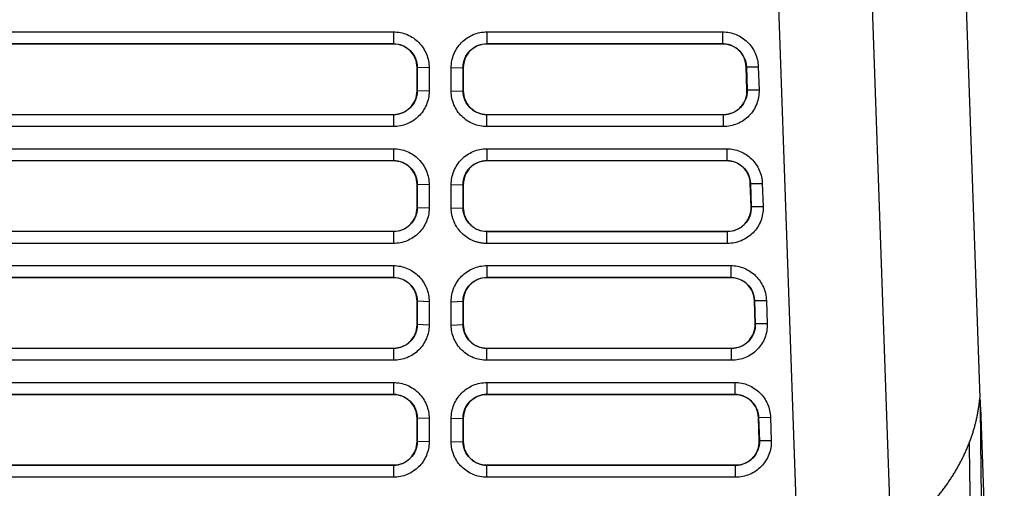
# Model space of a CAD drawing. Header units: millimetres. Extents: x 156812 to 157936, y 112087 to 113571.
# Tile 166 of 204: x 157462 to 157546, y 113260 to 113300. Entities that reach past the tile are written whole.
import ezdxf

# ---------------------------------------------------------------- set-up
doc = ezdxf.new("R2010")
doc.units = ezdxf.units.MM

msp = doc.modelspace()

# ---------------------------------------------------------------- linework, layer by layer
at = {"color": 7, "linetype": 'Continuous', "lineweight": 25}
for p, q in [((157529.154, 113243.33), (157526.355, 113323.494)), ((157536.749, 113255.559), (157534.368, 113323.738)), ((157542.382, 113323.982), (157544.344, 113267.788)), ((157430.131, 113299.09), (157494.131, 113299.09)), ((157494.131, 113299.09), (157494.131, 113298.073)), ((157502.131, 113299.09), (157522.311, 113299.09)), ((157502.131, 113299.09), (157502.131, 113298.073)), ((157522.311, 113299.09), (157522.311, 113298.073)), ((157430.131, 113298.073), (157494.131, 113298.073)), ((157494.131, 113298.059), (157430.131, 113298.059)), ((157494.131, 113298.073), (157494.131, 113298.059)), ((157502.131, 113298.073), (157522.311, 113298.073)), ((157502.131, 113298.073), (157502.131, 113298.059)), ((157522.311, 113298.059), (157502.131, 113298.059)), ((157522.311, 113298.073), (157522.311, 113298.059)), ((157496.165, 113296.038), (157496.151, 113296.038)), ((157496.151, 113294.038), (157496.151, 113296.038)), ((157497.183, 113296.003), (157496.165, 113296.038)), ((157496.165, 113296.038), (157496.165, 113294.038)), ((157497.183, 113296.003), (157497.183, 113294.003)), ((157499.078, 113296.003), (157500.096, 113296.038)), ((157500.096, 113296.038), (157500.11, 113296.038)), ((157500.11, 113296.038), (157500.11, 113294.038)), ((157524.33, 113296.109), (157524.344, 113296.109)), ((157524.4, 113294.109), (157524.33, 113296.109)), ((157524.344, 113296.109), (157525.362, 113296.11)), ((157524.344, 113296.109), (157524.414, 113294.109)), ((157525.362, 113296.11), (157525.432, 113294.11)), ((157496.165, 113294.038), (157496.151, 113294.038)), ((157497.183, 113294.003), (157496.165, 113294.038)), ((157499.078, 113294.003), (157500.096, 113294.038)), ((157500.096, 113294.038), (157500.11, 113294.038)), ((157524.414, 113294.109), (157524.4, 113294.109)), ((157525.432, 113294.11), (157524.414, 113294.109)), ((157430.131, 113292.017), (157494.131, 113292.017)), ((157494.131, 113292.017), (157494.131, 113292.003)), ((157494.131, 113292.003), (157494.131, 113290.986)), ((157502.131, 113292.003), (157502.131, 113292.017)), ((157502.131, 113292.017), (157522.381, 113292.017)), ((157502.131, 113290.986), (157502.131, 113292.003)), ((157522.381, 113292.003), (157502.131, 113292.003)), ((157522.381, 113292.003), (157522.381, 113292.017)), ((157522.381, 113290.986), (157522.381, 113292.003)), ((157522.381, 113290.986), (157502.131, 113290.986)), ((157430.131, 113289.09), (157494.131, 113289.09)), ((157494.131, 113289.09), (157494.131, 113288.073)), ((157502.131, 113289.09), (157522.66, 113289.09)), ((157502.131, 113289.09), (157502.131, 113288.073)), ((157522.66, 113289.09), (157522.66, 113288.073)), ((157430.131, 113288.073), (157494.131, 113288.073)), ((157494.131, 113288.059), (157430.131, 113288.059)), ((157494.131, 113288.073), (157494.131, 113288.059)), ((157502.131, 113288.073), (157522.66, 113288.073)), ((157502.131, 113288.073), (157502.131, 113288.059)), ((157522.66, 113288.059), (157502.131, 113288.059)), ((157522.66, 113288.073), (157522.66, 113288.059)), ((157496.165, 113286.038), (157496.151, 113286.038)), ((157496.151, 113284.038), (157496.151, 113286.038)), ((157497.183, 113286.003), (157496.165, 113286.038)), ((157496.165, 113286.038), (157496.165, 113284.038)), ((157497.183, 113286.003), (157497.183, 113284.003)), ((157499.078, 113286.003), (157500.096, 113286.038)), ((157500.096, 113286.038), (157500.11, 113286.038)), ((157500.11, 113286.038), (157500.11, 113284.038)), ((157524.68, 113286.109), (157524.694, 113286.109)), ((157524.749, 113284.109), (157524.68, 113286.109)), ((157524.694, 113286.109), (157525.712, 113286.11)), ((157524.694, 113286.109), (157524.763, 113284.109)), ((157525.712, 113286.11), (157525.781, 113284.11)), ((157496.165, 113284.038), (157496.151, 113284.038)), ((157497.183, 113284.003), (157496.165, 113284.038)), ((157499.078, 113284.003), (157500.096, 113284.038)), ((157500.096, 113284.038), (157500.11, 113284.038)), ((157524.763, 113284.109), (157524.749, 113284.109)), ((157525.781, 113284.11), (157524.763, 113284.109)), ((157494.131, 113282.017), (157494.131, 113282.003)), ((157494.131, 113282.003), (157494.131, 113280.986)), ((157502.131, 113282.003), (157502.131, 113282.017)), ((157502.131, 113282.017), (157522.73, 113282.017)), ((157502.131, 113280.986), (157502.131, 113282.003)), ((157522.73, 113282.003), (157502.131, 113282.003)), ((157522.73, 113282.003), (157522.73, 113282.017)), ((157522.73, 113280.986), (157522.73, 113282.003)), ((157522.73, 113280.986), (157502.131, 113280.986)), ((157430.131, 113279.09), (157494.131, 113279.09)), ((157494.131, 113279.09), (157494.131, 113278.073)), ((157502.131, 113279.09), (157523.009, 113279.09)), ((157502.131, 113279.09), (157502.131, 113278.073)), ((157523.009, 113279.09), (157523.009, 113278.073)), ((157430.131, 113278.073), (157494.131, 113278.073)), ((157494.131, 113278.059), (157430.131, 113278.059)), ((157494.131, 113278.073), (157494.131, 113278.059)), ((157502.131, 113278.073), (157523.009, 113278.073)), ((157502.131, 113278.073), (157502.131, 113278.059)), ((157523.009, 113278.059), (157502.131, 113278.059)), ((157523.009, 113278.073), (157523.009, 113278.059)), ((157496.165, 113276.038), (157496.151, 113276.038)), ((157496.151, 113274.038), (157496.151, 113276.038)), ((157497.183, 113276.003), (157496.165, 113276.038)), ((157496.165, 113276.038), (157496.165, 113274.038)), ((157497.183, 113276.003), (157497.183, 113274.003)), ((157499.078, 113276.003), (157500.096, 113276.038)), ((157500.096, 113276.038), (157500.11, 113276.038)), ((157500.11, 113276.038), (157500.11, 113274.038)), ((157525.029, 113276.109), (157525.043, 113276.109)), ((157525.099, 113274.109), (157525.029, 113276.109)), ((157525.043, 113276.109), (157526.061, 113276.11)), ((157525.043, 113276.109), (157525.113, 113274.109)), ((157526.061, 113276.11), (157526.131, 113274.11)), ((157496.165, 113274.038), (157496.151, 113274.038)), ((157497.183, 113274.003), (157496.165, 113274.038)), ((157499.078, 113274.003), (157500.096, 113274.038)), ((157500.096, 113274.038), (157500.11, 113274.038)), ((157525.113, 113274.109), (157525.099, 113274.109)), ((157526.131, 113274.11), (157525.113, 113274.109)), ((157430.131, 113272.017), (157494.131, 113272.017)), ((157494.131, 113272.017), (157494.131, 113272.003)), ((157494.131, 113272.003), (157494.131, 113270.986)), ((157502.131, 113272.003), (157502.131, 113272.017)), ((157502.131, 113272.017), (157523.079, 113272.017)), ((157502.131, 113270.986), (157502.131, 113272.003)), ((157523.079, 113272.003), (157502.131, 113272.003)), ((157523.079, 113272.003), (157523.079, 113272.017)), ((157523.079, 113270.986), (157523.079, 113272.003)), ((157523.079, 113270.986), (157502.131, 113270.986)), ((157430.131, 113269.09), (157494.131, 113269.09)), ((157494.131, 113269.09), (157494.131, 113268.073)), ((157502.131, 113269.09), (157502.131, 113268.073)), ((157523.358, 113269.09), (157523.358, 113268.073)), ((157430.131, 113268.073), (157494.131, 113268.073)), ((157494.131, 113268.059), (157430.131, 113268.059)), ((157494.131, 113268.059), (157494.131, 113268.073)), ((157502.131, 113268.059), (157502.131, 113268.073)), ((157523.358, 113268.059), (157502.131, 113268.059)), ((157523.358, 113268.073), (157523.358, 113268.059)), ((157544.35, 113267.615), (157544.372, 113266.983)), ((157544.39, 113266.983), (157546.431, 113208.539)), ((157525.378, 113266.109), (157525.392, 113266.109)), ((157525.448, 113264.109), (157525.378, 113266.109)), ((157525.392, 113266.109), (157526.41, 113266.11)), ((157525.392, 113266.109), (157525.462, 113264.109)), ((157526.41, 113266.11), (157526.48, 113264.11)), ((157496.151, 113266.038), (157496.165, 113266.038)), ((157496.151, 113264.038), (157496.151, 113266.038)), ((157497.183, 113266.003), (157496.165, 113266.038)), ((157496.165, 113266.038), (157496.165, 113264.038)), ((157497.183, 113266.003), (157497.183, 113264.003)), ((157499.078, 113266.003), (157500.096, 113266.038)), ((157500.11, 113266.038), (157500.096, 113266.038)), ((157500.11, 113266.038), (157500.11, 113264.038)), ((157496.151, 113264.038), (157496.165, 113264.038)), ((157496.172, 113264.038), (157496.151, 113264.038)), ((157497.183, 113264.003), (157496.165, 113264.038)), ((157499.078, 113264.003), (157500.096, 113264.038)), ((157500.11, 113264.038), (157500.096, 113264.038)), ((157525.448, 113264.109), (157525.462, 113264.109)), ((157526.48, 113264.11), (157525.462, 113264.109)), ((157430.131, 113262.017), (157494.131, 113262.017)), ((157494.131, 113262.003), (157494.131, 113262.017)), ((157494.131, 113262.003), (157494.131, 113260.986)), ((157502.131, 113262.017), (157502.131, 113262.003)), ((157502.131, 113262.017), (157523.428, 113262.017)), ((157502.131, 113260.986), (157502.131, 113262.003)), ((157523.428, 113262.003), (157502.131, 113262.003)), ((157523.428, 113262.017), (157523.428, 113262.003)), ((157523.428, 113260.986), (157523.428, 113262.003)), ((157523.428, 113260.986), (157502.131, 113260.986))]:
    msp.add_line(p, q, dxfattribs=at)
at = {"color": 144, "linetype": 'Continuous', "lineweight": 18}
msp.add_line((157430.131, 113282.017), (157494.131, 113282.017), dxfattribs=at)
at = {"color": 7, "linetype": 'Continuous', "lineweight": 25, "flags": 128}
for points in [[(157494.131, 113292.003), (157458.291, 113292.003), (157430.131, 113292.003)], [(157494.131, 113290.986), (157458.291, 113290.986), (157430.131, 113290.986)], [(157494.131, 113282.003), (157458.291, 113282.003), (157430.131, 113282.003)], [(157494.131, 113280.986), (157458.291, 113280.986), (157430.131, 113280.986)], [(157494.131, 113272.003), (157458.291, 113272.003), (157430.131, 113272.003)], [(157494.131, 113270.986), (157458.291, 113270.986), (157430.131, 113270.986)], [(157502.131, 113269.09), (157514.018, 113269.09), (157523.358, 113269.09)], [(157502.131, 113268.073), (157514.018, 113268.073), (157523.358, 113268.073)], [(157544.35, 113267.615), (157544.347, 113267.712), (157544.344, 113267.788)], [(157494.131, 113262.003), (157458.291, 113262.003), (157430.131, 113262.003)], [(157494.131, 113260.986), (157458.291, 113260.986), (157430.131, 113260.986)]]:
    msp.add_lwpolyline(points, dxfattribs=at)
at = {"color": 7, "linetype": 'Continuous', "lineweight": 25}
for points, knots in [([(157494.131, 113299.09), (157494.532, 113299.09), (157494.934, 113299.008), (157495.675, 113298.696), (157496.014, 113298.466), (157496.577, 113297.893), (157496.802, 113297.55), (157497.105, 113296.806), (157497.183, 113296.405), (157497.183, 113296.003)], [0, 0, 0, 0, 0.25, 0.25, 0.5, 0.5, 0.75, 0.75, 1, 1, 1, 1]), ([(157499.078, 113296.003), (157499.078, 113296.405), (157499.156, 113296.806), (157499.459, 113297.551), (157499.684, 113297.893), (157500.248, 113298.466), (157500.586, 113298.696), (157501.327, 113299.008), (157501.729, 113299.09), (157502.131, 113299.09)], [0, 0, 0, 0, 0.25, 0.25, 0.5, 0.5, 0.75, 0.75, 1, 1, 1, 1]), ([(157522.311, 113299.09), (157522.704, 113299.09), (157523.097, 113299.012), (157523.823, 113298.713), (157524.157, 113298.492), (157524.718, 113297.942), (157524.945, 113297.612), (157525.26, 113296.892), (157525.349, 113296.502), (157525.362, 113296.11)], [0, 0, 0, 0, 0.25, 0.25, 0.5, 0.5, 0.75, 0.75, 1, 1, 1, 1]), ([(157494.131, 113298.073), (157494.395, 113298.073), (157494.66, 113298.021), (157495.151, 113297.819), (157495.377, 113297.669), (157495.755, 113297.293), (157495.906, 113297.067), (157496.112, 113296.574), (157496.166, 113296.306), (157496.165, 113296.038)], [0, 0, 0, 0, 0.25, 0.25, 0.5, 0.5, 0.75, 0.75, 1, 1, 1, 1]), ([(157496.151, 113296.038), (157496.151, 113296.574), (157495.89, 113297.204), (157495.384, 113297.629), (157495.164, 113297.78), (157495.044, 113297.846), (157494.671, 113298.004), (157494.402, 113298.059), (157494.131, 113298.059)], [0, 0, 0, 0, 0.5, 0.625, 0.625, 0.75, 0.75, 1, 1, 1, 1]), ([(157500.096, 113296.038), (157500.096, 113296.306), (157500.149, 113296.573), (157500.355, 113297.067), (157500.507, 113297.293), (157500.884, 113297.669), (157501.11, 113297.819), (157501.601, 113298.021), (157501.866, 113298.073), (157502.131, 113298.073)], [0, 0, 0, 0, 0.25, 0.25, 0.5, 0.5, 0.75, 0.75, 1, 1, 1, 1]), ([(157502.131, 113298.059), (157501.595, 113298.059), (157500.964, 113297.798), (157500.539, 113297.292), (157500.389, 113297.071), (157500.323, 113296.951), (157500.164, 113296.578), (157500.11, 113296.31), (157500.11, 113296.038)], [0, 0, 0, 0, 0.5, 0.625, 0.625, 0.75, 0.75, 1, 1, 1, 1]), ([(157522.311, 113298.073), (157522.57, 113298.073), (157522.829, 113298.023), (157523.31, 113297.83), (157523.533, 113297.686), (157523.908, 113297.325), (157524.062, 113297.108), (157524.275, 113296.63), (157524.335, 113296.371), (157524.344, 113296.109)], [0, 0, 0, 0, 0.25, 0.25, 0.5, 0.5, 0.75, 0.75, 1, 1, 1, 1]), ([(157524.33, 113296.109), (157524.312, 113296.639), (157523.984, 113297.366), (157523.339, 113297.8), (157522.974, 113297.952), (157522.844, 113297.992), (157522.58, 113298.045), (157522.446, 113298.059), (157522.311, 113298.059)], [0, 0, 0, 0, 0.5, 0.75, 0.75, 0.875, 0.875, 1, 1, 1, 1]), ([(157496.165, 113294.038), (157496.165, 113293.773), (157496.113, 113293.509), (157495.911, 113293.018), (157495.761, 113292.792), (157495.386, 113292.414), (157495.16, 113292.262), (157494.666, 113292.057), (157494.398, 113292.003), (157494.131, 113292.003)], [0, 0, 0, 0, 0.25, 0.25, 0.5, 0.5, 0.75, 0.75, 1, 1, 1, 1]), ([(157494.131, 113292.017), (157494.667, 113292.017), (157495.297, 113292.279), (157495.722, 113292.785), (157495.873, 113293.005), (157495.938, 113293.125), (157496.097, 113293.498), (157496.151, 113293.766), (157496.151, 113294.038)], [0, 0, 0, 0, 0.5, 0.625, 0.625, 0.75, 0.75, 1, 1, 1, 1]), ([(157497.183, 113294.003), (157497.183, 113293.606), (157497.102, 113293.209), (157496.793, 113292.477), (157496.566, 113292.142), (157496, 113291.585), (157495.661, 113291.363), (157494.925, 113291.064), (157494.528, 113290.986), (157494.131, 113290.986)], [0, 0, 0, 0, 0.25, 0.25, 0.5, 0.5, 0.75, 0.75, 1, 1, 1, 1]), ([(157502.131, 113290.986), (157501.733, 113290.986), (157501.336, 113291.063), (157500.6, 113291.363), (157500.261, 113291.585), (157499.695, 113292.143), (157499.467, 113292.477), (157499.159, 113293.209), (157499.078, 113293.606), (157499.078, 113294.003)], [0, 0, 0, 0, 0.25, 0.25, 0.5, 0.5, 0.75, 0.75, 1, 1, 1, 1]), ([(157502.131, 113292.003), (157501.863, 113292.003), (157501.595, 113292.057), (157501.101, 113292.263), (157500.875, 113292.414), (157500.5, 113292.792), (157500.35, 113293.018), (157500.148, 113293.509), (157500.096, 113293.773), (157500.096, 113294.038)], [0, 0, 0, 0, 0.25, 0.25, 0.5, 0.5, 0.75, 0.75, 1, 1, 1, 1]), ([(157500.11, 113294.038), (157500.11, 113293.502), (157500.371, 113292.872), (157500.877, 113292.447), (157501.097, 113292.296), (157501.217, 113292.23), (157501.591, 113292.072), (157501.859, 113292.017), (157502.131, 113292.017)], [0, 0, 0, 0, 0.5, 0.625, 0.625, 0.75, 0.75, 1, 1, 1, 1]), ([(157525.432, 113294.11), (157525.446, 113293.704), (157525.376, 113293.296), (157525.08, 113292.539), (157524.855, 113292.191), (157524.286, 113291.612), (157523.943, 113291.38), (157523.193, 113291.067), (157522.787, 113290.986), (157522.381, 113290.986)], [0, 0, 0, 0, 0.25, 0.25, 0.5, 0.5, 0.75, 0.75, 1, 1, 1, 1]), ([(157524.414, 113294.109), (157524.424, 113293.839), (157524.378, 113293.566), (157524.185, 113293.06), (157524.037, 113292.825), (157523.66, 113292.432), (157523.431, 113292.274), (157522.928, 113292.059), (157522.654, 113292.003), (157522.381, 113292.003)], [0, 0, 0, 0, 0.25, 0.25, 0.5, 0.5, 0.75, 0.75, 1, 1, 1, 1]), ([(157522.381, 113292.017), (157522.929, 113292.017), (157523.571, 113292.29), (157523.996, 113292.816), (157524.146, 113293.044), (157524.21, 113293.169), (157524.362, 113293.555), (157524.41, 113293.831), (157524.4, 113294.109)], [0, 0, 0, 0, 0.5, 0.625, 0.625, 0.75, 0.75, 1, 1, 1, 1]), ([(157494.131, 113289.09), (157494.532, 113289.09), (157494.934, 113289.008), (157495.675, 113288.696), (157496.014, 113288.466), (157496.577, 113287.893), (157496.802, 113287.55), (157497.105, 113286.806), (157497.183, 113286.405), (157497.183, 113286.003)], [0, 0, 0, 0, 0.25, 0.25, 0.5, 0.5, 0.75, 0.75, 1, 1, 1, 1]), ([(157499.078, 113286.003), (157499.078, 113286.405), (157499.156, 113286.806), (157499.459, 113287.551), (157499.684, 113287.893), (157500.248, 113288.466), (157500.586, 113288.696), (157501.327, 113289.008), (157501.729, 113289.09), (157502.131, 113289.09)], [0, 0, 0, 0, 0.25, 0.25, 0.5, 0.5, 0.75, 0.75, 1, 1, 1, 1]), ([(157522.66, 113289.09), (157523.053, 113289.09), (157523.446, 113289.012), (157524.173, 113288.713), (157524.507, 113288.492), (157525.068, 113287.942), (157525.294, 113287.612), (157525.61, 113286.892), (157525.698, 113286.502), (157525.712, 113286.11)], [0, 0, 0, 0, 0.25, 0.25, 0.5, 0.5, 0.75, 0.75, 1, 1, 1, 1]), ([(157494.131, 113288.073), (157494.395, 113288.073), (157494.66, 113288.021), (157495.151, 113287.819), (157495.377, 113287.669), (157495.755, 113287.293), (157495.906, 113287.067), (157496.112, 113286.574), (157496.166, 113286.306), (157496.165, 113286.038)], [0, 0, 0, 0, 0.25, 0.25, 0.5, 0.5, 0.75, 0.75, 1, 1, 1, 1]), ([(157496.151, 113286.038), (157496.151, 113286.574), (157495.89, 113287.204), (157495.384, 113287.629), (157495.164, 113287.78), (157495.044, 113287.846), (157494.671, 113288.004), (157494.402, 113288.059), (157494.131, 113288.059)], [0, 0, 0, 0, 0.5, 0.625, 0.625, 0.75, 0.75, 1, 1, 1, 1]), ([(157500.096, 113286.038), (157500.096, 113286.306), (157500.149, 113286.573), (157500.355, 113287.067), (157500.507, 113287.293), (157500.884, 113287.669), (157501.11, 113287.819), (157501.601, 113288.021), (157501.866, 113288.073), (157502.131, 113288.073)], [0, 0, 0, 0, 0.25, 0.25, 0.5, 0.5, 0.75, 0.75, 1, 1, 1, 1]), ([(157502.131, 113288.059), (157501.595, 113288.059), (157500.964, 113287.798), (157500.539, 113287.292), (157500.389, 113287.071), (157500.323, 113286.951), (157500.164, 113286.578), (157500.11, 113286.31), (157500.11, 113286.038)], [0, 0, 0, 0, 0.5, 0.625, 0.625, 0.75, 0.75, 1, 1, 1, 1]), ([(157522.66, 113288.073), (157522.919, 113288.073), (157523.178, 113288.023), (157523.659, 113287.83), (157523.882, 113287.686), (157524.258, 113287.325), (157524.411, 113287.108), (157524.624, 113286.63), (157524.685, 113286.371), (157524.694, 113286.109)], [0, 0, 0, 0, 0.25, 0.25, 0.5, 0.5, 0.75, 0.75, 1, 1, 1, 1]), ([(157524.68, 113286.109), (157524.661, 113286.639), (157524.333, 113287.366), (157523.688, 113287.8), (157523.323, 113287.952), (157523.193, 113287.992), (157522.929, 113288.045), (157522.795, 113288.059), (157522.66, 113288.059)], [0, 0, 0, 0, 0.5, 0.75, 0.75, 0.875, 0.875, 1, 1, 1, 1]), ([(157496.165, 113284.038), (157496.165, 113283.773), (157496.113, 113283.509), (157495.911, 113283.018), (157495.761, 113282.792), (157495.386, 113282.414), (157495.16, 113282.262), (157494.666, 113282.057), (157494.398, 113282.003), (157494.131, 113282.003)], [0, 0, 0, 0, 0.25, 0.25, 0.5, 0.5, 0.75, 0.75, 1, 1, 1, 1]), ([(157494.131, 113282.017), (157494.667, 113282.017), (157495.297, 113282.279), (157495.722, 113282.785), (157495.873, 113283.005), (157495.938, 113283.125), (157496.097, 113283.498), (157496.151, 113283.766), (157496.151, 113284.038)], [0, 0, 0, 0, 0.5, 0.625, 0.625, 0.75, 0.75, 1, 1, 1, 1]), ([(157497.183, 113284.003), (157497.183, 113283.606), (157497.102, 113283.209), (157496.793, 113282.477), (157496.566, 113282.142), (157496, 113281.585), (157495.661, 113281.363), (157494.925, 113281.064), (157494.528, 113280.986), (157494.131, 113280.986)], [0, 0, 0, 0, 0.25, 0.25, 0.5, 0.5, 0.75, 0.75, 1, 1, 1, 1]), ([(157502.131, 113280.986), (157502.081, 113280.987), (157501.982, 113280.988), (157501.833, 113280.999), (157501.686, 113281.017), (157501.49, 113281.05), (157501.248, 113281.11), (157500.874, 113281.241), (157500.431, 113281.473), (157499.966, 113281.848), (157499.583, 113282.308), (157499.344, 113282.745), (157499.208, 113283.118), (157499.134, 113283.408), (157499.087, 113283.704), (157499.081, 113283.903), (157499.078, 113284.003)], [0, 0, 0, 0, 0.031276, 0.062474, 0.093668, 0.12493, 0.187525, 0.250154, 0.374595, 0.499776, 0.62424, 0.749296, 0.81162, 0.874209, 0.93723, 1, 1, 1, 1]), ([(157502.131, 113282.003), (157501.863, 113282.003), (157501.595, 113282.057), (157501.101, 113282.263), (157500.875, 113282.414), (157500.5, 113282.792), (157500.35, 113283.018), (157500.148, 113283.509), (157500.096, 113283.773), (157500.096, 113284.038)], [0, 0, 0, 0, 0.25, 0.25, 0.5, 0.5, 0.75, 0.75, 1, 1, 1, 1]), ([(157500.11, 113284.038), (157500.11, 113283.502), (157500.371, 113282.872), (157500.877, 113282.447), (157501.097, 113282.296), (157501.217, 113282.23), (157501.591, 113282.072), (157501.859, 113282.017), (157502.131, 113282.017)], [0, 0, 0, 0, 0.5, 0.625, 0.625, 0.75, 0.75, 1, 1, 1, 1]), ([(157525.781, 113284.11), (157525.795, 113283.704), (157525.725, 113283.296), (157525.43, 113282.539), (157525.204, 113282.191), (157524.635, 113281.612), (157524.292, 113281.38), (157523.542, 113281.067), (157523.136, 113280.986), (157522.73, 113280.986)], [0, 0, 0, 0, 0.25, 0.25, 0.5, 0.5, 0.75, 0.75, 1, 1, 1, 1]), ([(157524.763, 113284.109), (157524.773, 113283.839), (157524.728, 113283.566), (157524.534, 113283.06), (157524.386, 113282.825), (157524.009, 113282.432), (157523.78, 113282.274), (157523.277, 113282.059), (157523.004, 113282.003), (157522.73, 113282.003)], [0, 0, 0, 0, 0.25, 0.25, 0.5, 0.5, 0.75, 0.75, 1, 1, 1, 1]), ([(157522.73, 113282.017), (157523.278, 113282.017), (157523.921, 113282.29), (157524.346, 113282.816), (157524.495, 113283.044), (157524.56, 113283.169), (157524.711, 113283.555), (157524.759, 113283.831), (157524.749, 113284.109)], [0, 0, 0, 0, 0.5, 0.625, 0.625, 0.75, 0.75, 1, 1, 1, 1]), ([(157494.131, 113279.09), (157494.532, 113279.09), (157494.934, 113279.008), (157495.675, 113278.696), (157496.014, 113278.466), (157496.577, 113277.893), (157496.802, 113277.55), (157497.105, 113276.806), (157497.183, 113276.405), (157497.183, 113276.003)], [0, 0, 0, 0, 0.25, 0.25, 0.5, 0.5, 0.75, 0.75, 1, 1, 1, 1]), ([(157499.078, 113276.003), (157499.078, 113276.405), (157499.156, 113276.806), (157499.459, 113277.551), (157499.684, 113277.893), (157500.248, 113278.466), (157500.586, 113278.696), (157501.327, 113279.008), (157501.729, 113279.09), (157502.131, 113279.09)], [0, 0, 0, 0, 0.25, 0.25, 0.5, 0.5, 0.75, 0.75, 1, 1, 1, 1]), ([(157523.009, 113279.09), (157523.402, 113279.09), (157523.795, 113279.012), (157524.522, 113278.713), (157524.856, 113278.492), (157525.417, 113277.942), (157525.644, 113277.612), (157525.959, 113276.892), (157526.047, 113276.502), (157526.061, 113276.11)], [0, 0, 0, 0, 0.25, 0.25, 0.5, 0.5, 0.75, 0.75, 1, 1, 1, 1]), ([(157494.131, 113278.073), (157494.395, 113278.073), (157494.66, 113278.021), (157495.151, 113277.819), (157495.377, 113277.669), (157495.755, 113277.293), (157495.906, 113277.067), (157496.112, 113276.574), (157496.166, 113276.306), (157496.165, 113276.038)], [0, 0, 0, 0, 0.25, 0.25, 0.5, 0.5, 0.75, 0.75, 1, 1, 1, 1]), ([(157496.151, 113276.038), (157496.151, 113276.574), (157495.89, 113277.204), (157495.384, 113277.629), (157495.164, 113277.78), (157495.044, 113277.846), (157494.671, 113278.004), (157494.402, 113278.059), (157494.131, 113278.059)], [0, 0, 0, 0, 0.5, 0.625, 0.625, 0.75, 0.75, 1, 1, 1, 1]), ([(157500.096, 113276.038), (157500.096, 113276.306), (157500.149, 113276.573), (157500.355, 113277.067), (157500.507, 113277.293), (157500.884, 113277.669), (157501.11, 113277.819), (157501.601, 113278.021), (157501.866, 113278.073), (157502.131, 113278.073)], [0, 0, 0, 0, 0.25, 0.25, 0.5, 0.5, 0.75, 0.75, 1, 1, 1, 1]), ([(157502.131, 113278.059), (157501.595, 113278.059), (157500.964, 113277.798), (157500.539, 113277.292), (157500.389, 113277.071), (157500.323, 113276.951), (157500.164, 113276.578), (157500.11, 113276.31), (157500.11, 113276.038)], [0, 0, 0, 0, 0.5, 0.625, 0.625, 0.75, 0.75, 1, 1, 1, 1]), ([(157523.009, 113278.073), (157523.268, 113278.073), (157523.527, 113278.023), (157524.009, 113277.83), (157524.231, 113277.686), (157524.607, 113277.325), (157524.76, 113277.108), (157524.974, 113276.63), (157525.034, 113276.371), (157525.043, 113276.109)], [0, 0, 0, 0, 0.25, 0.25, 0.5, 0.5, 0.75, 0.75, 1, 1, 1, 1]), ([(157525.029, 113276.109), (157525.01, 113276.639), (157524.683, 113277.366), (157524.037, 113277.8), (157523.672, 113277.952), (157523.542, 113277.992), (157523.278, 113278.045), (157523.144, 113278.059), (157523.009, 113278.059)], [0, 0, 0, 0, 0.5, 0.75, 0.75, 0.875, 0.875, 1, 1, 1, 1]), ([(157496.165, 113274.038), (157496.165, 113273.773), (157496.113, 113273.509), (157495.911, 113273.018), (157495.761, 113272.792), (157495.386, 113272.414), (157495.16, 113272.262), (157494.666, 113272.057), (157494.398, 113272.003), (157494.131, 113272.003)], [0, 0, 0, 0, 0.25, 0.25, 0.5, 0.5, 0.75, 0.75, 1, 1, 1, 1]), ([(157494.131, 113272.017), (157494.667, 113272.017), (157495.297, 113272.279), (157495.722, 113272.785), (157495.873, 113273.005), (157495.938, 113273.125), (157496.097, 113273.498), (157496.151, 113273.766), (157496.151, 113274.038)], [0, 0, 0, 0, 0.5, 0.625, 0.625, 0.75, 0.75, 1, 1, 1, 1]), ([(157497.183, 113274.003), (157497.183, 113273.606), (157497.102, 113273.209), (157496.793, 113272.477), (157496.566, 113272.142), (157496, 113271.585), (157495.661, 113271.363), (157494.925, 113271.064), (157494.528, 113270.986), (157494.131, 113270.986)], [0, 0, 0, 0, 0.25, 0.25, 0.5, 0.5, 0.75, 0.75, 1, 1, 1, 1]), ([(157502.131, 113270.986), (157501.733, 113270.986), (157501.336, 113271.063), (157500.6, 113271.363), (157500.261, 113271.585), (157499.695, 113272.143), (157499.468, 113272.477), (157499.159, 113273.209), (157499.078, 113273.606), (157499.078, 113274.003)], [0, 0, 0, 0, 0.25, 0.25, 0.5, 0.5, 0.75, 0.75, 1, 1, 1, 1]), ([(157502.131, 113272.003), (157501.863, 113272.003), (157501.595, 113272.057), (157501.101, 113272.263), (157500.875, 113272.414), (157500.5, 113272.792), (157500.35, 113273.018), (157500.148, 113273.509), (157500.096, 113273.773), (157500.096, 113274.038)], [0, 0, 0, 0, 0.25, 0.25, 0.5, 0.5, 0.75, 0.75, 1, 1, 1, 1]), ([(157500.11, 113274.038), (157500.11, 113273.502), (157500.371, 113272.872), (157500.877, 113272.447), (157501.097, 113272.296), (157501.217, 113272.23), (157501.591, 113272.072), (157501.859, 113272.017), (157502.131, 113272.017)], [0, 0, 0, 0, 0.5, 0.625, 0.625, 0.75, 0.75, 1, 1, 1, 1]), ([(157526.131, 113274.11), (157526.145, 113273.704), (157526.075, 113273.296), (157525.779, 113272.539), (157525.553, 113272.192), (157524.984, 113271.612), (157524.641, 113271.38), (157523.891, 113271.067), (157523.485, 113270.986), (157523.079, 113270.986)], [0, 0, 0, 0, 0.25, 0.25, 0.5, 0.5, 0.75, 0.75, 1, 1, 1, 1]), ([(157525.113, 113274.109), (157525.122, 113273.839), (157525.077, 113273.566), (157524.884, 113273.06), (157524.735, 113272.825), (157524.358, 113272.432), (157524.129, 113272.274), (157523.627, 113272.059), (157523.353, 113272.003), (157523.079, 113272.003)], [0, 0, 0, 0, 0.25, 0.25, 0.5, 0.5, 0.75, 0.75, 1, 1, 1, 1]), ([(157523.079, 113272.017), (157523.627, 113272.017), (157524.27, 113272.29), (157524.695, 113272.816), (157524.844, 113273.044), (157524.909, 113273.169), (157525.061, 113273.555), (157525.108, 113273.831), (157525.099, 113274.109)], [0, 0, 0, 0, 0.5, 0.625, 0.625, 0.75, 0.75, 1, 1, 1, 1]), ([(157494.131, 113269.09), (157494.532, 113269.09), (157494.934, 113269.008), (157495.675, 113268.696), (157496.014, 113268.466), (157496.577, 113267.893), (157496.802, 113267.55), (157497.105, 113266.806), (157497.183, 113266.405), (157497.183, 113266.003)], [0, 0, 0, 0, 0.25, 0.25, 0.5, 0.5, 0.75, 0.75, 1, 1, 1, 1]), ([(157499.078, 113266.003), (157499.078, 113266.405), (157499.156, 113266.806), (157499.459, 113267.551), (157499.684, 113267.893), (157500.248, 113268.466), (157500.586, 113268.696), (157501.327, 113269.008), (157501.729, 113269.09), (157502.131, 113269.09)], [0, 0, 0, 0, 0.25, 0.25, 0.5, 0.5, 0.75, 0.75, 1, 1, 1, 1]), ([(157523.358, 113269.09), (157523.751, 113269.09), (157524.144, 113269.012), (157524.871, 113268.713), (157525.205, 113268.492), (157525.766, 113267.942), (157525.993, 113267.612), (157526.308, 113266.892), (157526.396, 113266.502), (157526.41, 113266.11)], [0, 0, 0, 0, 0.25, 0.25, 0.5, 0.5, 0.75, 0.75, 1, 1, 1, 1]), ([(157494.131, 113268.073), (157494.395, 113268.073), (157494.66, 113268.021), (157495.151, 113267.819), (157495.377, 113267.669), (157495.755, 113267.293), (157495.906, 113267.067), (157496.112, 113266.574), (157496.166, 113266.306), (157496.165, 113266.038)], [0, 0, 0, 0, 0.25, 0.25, 0.5, 0.5, 0.75, 0.75, 1, 1, 1, 1]), ([(157496.151, 113266.038), (157496.151, 113266.574), (157495.89, 113267.204), (157495.384, 113267.629), (157495.164, 113267.78), (157495.044, 113267.846), (157494.671, 113268.004), (157494.402, 113268.059), (157494.131, 113268.059)], [0, 0, 0, 0, 0.5, 0.625, 0.625, 0.75, 0.75, 1, 1, 1, 1]), ([(157500.096, 113266.038), (157500.096, 113266.306), (157500.149, 113266.573), (157500.355, 113267.067), (157500.507, 113267.293), (157500.884, 113267.669), (157501.11, 113267.819), (157501.601, 113268.021), (157501.866, 113268.073), (157502.131, 113268.073)], [0, 0, 0, 0, 0.25, 0.25, 0.5, 0.5, 0.75, 0.75, 1, 1, 1, 1]), ([(157502.131, 113268.059), (157501.595, 113268.059), (157500.964, 113267.798), (157500.539, 113267.292), (157500.389, 113267.071), (157500.323, 113266.951), (157500.164, 113266.578), (157500.11, 113266.31), (157500.11, 113266.038)], [0, 0, 0, 0, 0.5, 0.625, 0.625, 0.75, 0.75, 1, 1, 1, 1]), ([(157523.358, 113268.073), (157523.617, 113268.073), (157523.876, 113268.023), (157524.358, 113267.83), (157524.58, 113267.686), (157524.956, 113267.325), (157525.109, 113267.108), (157525.323, 113266.63), (157525.383, 113266.371), (157525.392, 113266.109)], [0, 0, 0, 0, 0.25, 0.25, 0.5, 0.5, 0.75, 0.75, 1, 1, 1, 1]), ([(157525.378, 113266.109), (157525.359, 113266.639), (157525.032, 113267.366), (157524.386, 113267.8), (157524.021, 113267.952), (157523.892, 113267.992), (157523.628, 113268.045), (157523.493, 113268.059), (157523.358, 113268.059)], [0, 0, 0, 0, 0.5, 0.75, 0.75, 0.875, 0.875, 1, 1, 1, 1]), ([(157536.749, 113255.559), (157536.863, 113255.646), (157537.091, 113255.818), (157537.424, 113256.082), (157537.751, 113256.349), (157538.07, 113256.619), (157538.381, 113256.892), (157538.686, 113257.169), (157538.982, 113257.449), (157539.272, 113257.732), (157539.554, 113258.017), (157539.828, 113258.306), (157540.094, 113258.597), (157540.353, 113258.89), (157540.604, 113259.187), (157540.847, 113259.485), (157541.083, 113259.786), (157541.31, 113260.089), (157541.53, 113260.395), (157541.742, 113260.702), (157541.945, 113261.011), (157542.14, 113261.323), (157542.328, 113261.636), (157542.507, 113261.95), (157542.678, 113262.266), (157542.841, 113262.584), (157542.996, 113262.903), (157543.143, 113263.223), (157543.281, 113263.545), (157543.412, 113263.867), (157543.534, 113264.191), (157543.648, 113264.515), (157543.754, 113264.841), (157543.852, 113265.166), (157543.942, 113265.493), (157544.024, 113265.82), (157544.098, 113266.147), (157544.164, 113266.475), (157544.221, 113266.803), (157544.271, 113267.131), (157544.312, 113267.46), (157544.334, 113267.679), (157544.344, 113267.788)], [0, 0, 0, 0, 0.025615, 0.051198, 0.076751, 0.102272, 0.127762, 0.153221, 0.178648, 0.204044, 0.229409, 0.254743, 0.280044, 0.305314, 0.330552, 0.355759, 0.380933, 0.406075, 0.431186, 0.456264, 0.48131, 0.506325, 0.531309, 0.55626, 0.581181, 0.60607, 0.630928, 0.655755, 0.680551, 0.705315, 0.730048, 0.754749, 0.779418, 0.804056, 0.828662, 0.853235, 0.877777, 0.902286, 0.926763, 0.951207, 0.97562, 1, 1, 1, 1]), ([(157545.601, 113160.54), (157545.594, 113161.115), (157545.581, 113162.268), (157545.562, 113164.008), (157545.542, 113165.763), (157545.521, 113167.531), (157545.501, 113169.314), (157545.481, 113171.111), (157545.46, 113172.922), (157545.439, 113174.748), (157545.418, 113176.588), (157545.397, 113178.442), (157545.376, 113180.311), (157545.354, 113182.194), (157545.333, 113184.092), (157545.311, 113186.004), (157545.289, 113187.931), (157545.267, 113189.872), (157545.245, 113191.828), (157545.222, 113193.798), (157545.2, 113195.783), (157545.177, 113197.782), (157545.154, 113199.796), (157545.131, 113201.825), (157545.108, 113203.868), (157545.084, 113205.925), (157545.061, 113207.998), (157545.037, 113210.085), (157545.013, 113212.186), (157544.989, 113214.303), (157544.965, 113216.434), (157544.94, 113218.579), (157544.916, 113220.739), (157544.891, 113222.914), (157544.866, 113225.103), (157544.841, 113227.307), (157544.816, 113229.526), (157544.79, 113231.759), (157544.765, 113234.006), (157544.739, 113236.268), (157544.713, 113238.545), (157544.687, 113240.836), (157544.661, 113243.142), (157544.634, 113245.462), (157544.608, 113247.796), (157544.581, 113250.145), (157544.554, 113252.508), (157544.527, 113254.885), (157544.5, 113257.277), (157544.473, 113259.683), (157544.445, 113262.103), (157544.417, 113264.537), (157544.399, 113266.167), (157544.39, 113266.983)], [0, 0, 0, 0, 0.017346, 0.034782, 0.052308, 0.069925, 0.087633, 0.105431, 0.123319, 0.141298, 0.159368, 0.177528, 0.195778, 0.214119, 0.23255, 0.251072, 0.269685, 0.288388, 0.307181, 0.326065, 0.345039, 0.364104, 0.38326, 0.402506, 0.421842, 0.441269, 0.460786, 0.480394, 0.500092, 0.519881, 0.53976, 0.55973, 0.579791, 0.599941, 0.620183, 0.640514, 0.660937, 0.681449, 0.702053, 0.722746, 0.743531, 0.764405, 0.785371, 0.806426, 0.827573, 0.848809, 0.870136, 0.891554, 0.913062, 0.934661, 0.95635, 0.97813, 1, 1, 1, 1]), ([(157496.165, 113264.038), (157496.165, 113263.773), (157496.113, 113263.509), (157495.911, 113263.018), (157495.761, 113262.792), (157495.386, 113262.414), (157495.16, 113262.262), (157494.666, 113262.057), (157494.398, 113262.003), (157494.131, 113262.003)], [0, 0, 0, 0, 0.25, 0.25, 0.5, 0.5, 0.75, 0.75, 1, 1, 1, 1]), ([(157494.131, 113262.017), (157494.667, 113262.017), (157495.297, 113262.279), (157495.722, 113262.785), (157495.873, 113263.005), (157495.938, 113263.125), (157496.097, 113263.498), (157496.151, 113263.766), (157496.151, 113264.038)], [0, 0, 0, 0, 0.5, 0.625, 0.625, 0.75, 0.75, 1, 1, 1, 1]), ([(157497.183, 113264.003), (157497.183, 113263.606), (157497.102, 113263.209), (157496.793, 113262.477), (157496.566, 113262.142), (157496, 113261.585), (157495.661, 113261.363), (157494.925, 113261.064), (157494.528, 113260.986), (157494.131, 113260.986)], [0, 0, 0, 0, 0.25, 0.25, 0.5, 0.5, 0.75, 0.75, 1, 1, 1, 1]), ([(157502.131, 113260.986), (157501.733, 113260.986), (157501.336, 113261.063), (157500.6, 113261.363), (157500.261, 113261.585), (157499.695, 113262.143), (157499.468, 113262.477), (157499.159, 113263.209), (157499.078, 113263.606), (157499.078, 113264.003)], [0, 0, 0, 0, 0.25, 0.25, 0.5, 0.5, 0.75, 0.75, 1, 1, 1, 1]), ([(157502.131, 113262.003), (157501.863, 113262.003), (157501.595, 113262.057), (157501.101, 113262.263), (157500.875, 113262.414), (157500.5, 113262.792), (157500.35, 113263.018), (157500.148, 113263.509), (157500.096, 113263.773), (157500.096, 113264.038)], [0, 0, 0, 0, 0.25, 0.25, 0.5, 0.5, 0.75, 0.75, 1, 1, 1, 1]), ([(157500.11, 113264.038), (157500.11, 113263.502), (157500.371, 113262.872), (157500.877, 113262.447), (157501.097, 113262.296), (157501.217, 113262.23), (157501.591, 113262.072), (157501.859, 113262.017), (157502.131, 113262.017)], [0, 0, 0, 0, 0.5, 0.625, 0.625, 0.75, 0.75, 1, 1, 1, 1]), ([(157526.48, 113264.11), (157526.494, 113263.704), (157526.424, 113263.296), (157526.128, 113262.539), (157525.903, 113262.191), (157525.334, 113261.612), (157524.99, 113261.38), (157524.241, 113261.067), (157523.834, 113260.986), (157523.428, 113260.986)], [0, 0, 0, 0, 0.25, 0.25, 0.5, 0.5, 0.75, 0.75, 1, 1, 1, 1]), ([(157525.462, 113264.109), (157525.471, 113263.839), (157525.426, 113263.566), (157525.233, 113263.06), (157525.085, 113262.825), (157524.707, 113262.432), (157524.479, 113262.274), (157523.976, 113262.059), (157523.702, 113262.003), (157523.428, 113262.003)], [0, 0, 0, 0, 0.25, 0.25, 0.5, 0.5, 0.75, 0.75, 1, 1, 1, 1]), ([(157523.428, 113262.017), (157523.976, 113262.017), (157524.619, 113262.29), (157525.044, 113262.816), (157525.193, 113263.044), (157525.258, 113263.169), (157525.41, 113263.555), (157525.458, 113263.831), (157525.448, 113264.109)], [0, 0, 0, 0, 0.5, 0.625, 0.625, 0.75, 0.75, 1, 1, 1, 1]), ([(157543.423, 113264.029), (157543.482, 113258.894), (157543.607, 113247.879), (157543.793, 113231.515), (157543.98, 113215.142), (157544.155, 113199.727), (157544.267, 113189.918), (157544.321, 113185.126)], [0, 0, 0, 0, 0.188822, 0.405016, 0.612278, 0.810606, 1, 1, 1, 1])]:
    msp.add_open_spline(points, degree=3, knots=knots, dxfattribs=at)
for points in [[(157499.078, 113294.003), (157499.078, 113294.67), (157499.078, 113295.336), (157499.078, 113296.003)], [(157500.096, 113294.038), (157500.096, 113294.705), (157500.096, 113295.371), (157500.096, 113296.038)], [(157499.078, 113284.003), (157499.078, 113284.67), (157499.078, 113285.336), (157499.078, 113286.003)], [(157500.096, 113284.038), (157500.096, 113284.705), (157500.096, 113285.371), (157500.096, 113286.038)], [(157499.078, 113274.003), (157499.078, 113274.67), (157499.078, 113275.336), (157499.078, 113276.003)], [(157500.096, 113274.038), (157500.096, 113274.705), (157500.096, 113275.371), (157500.096, 113276.038)], [(157499.078, 113264.003), (157499.078, 113264.67), (157499.078, 113265.336), (157499.078, 113266.003)], [(157500.096, 113264.038), (157500.096, 113264.705), (157500.096, 113265.371), (157500.096, 113266.038)]]:
    msp.add_open_spline(points, degree=3, dxfattribs=at)

doc.saveas('drawing.dxf')
